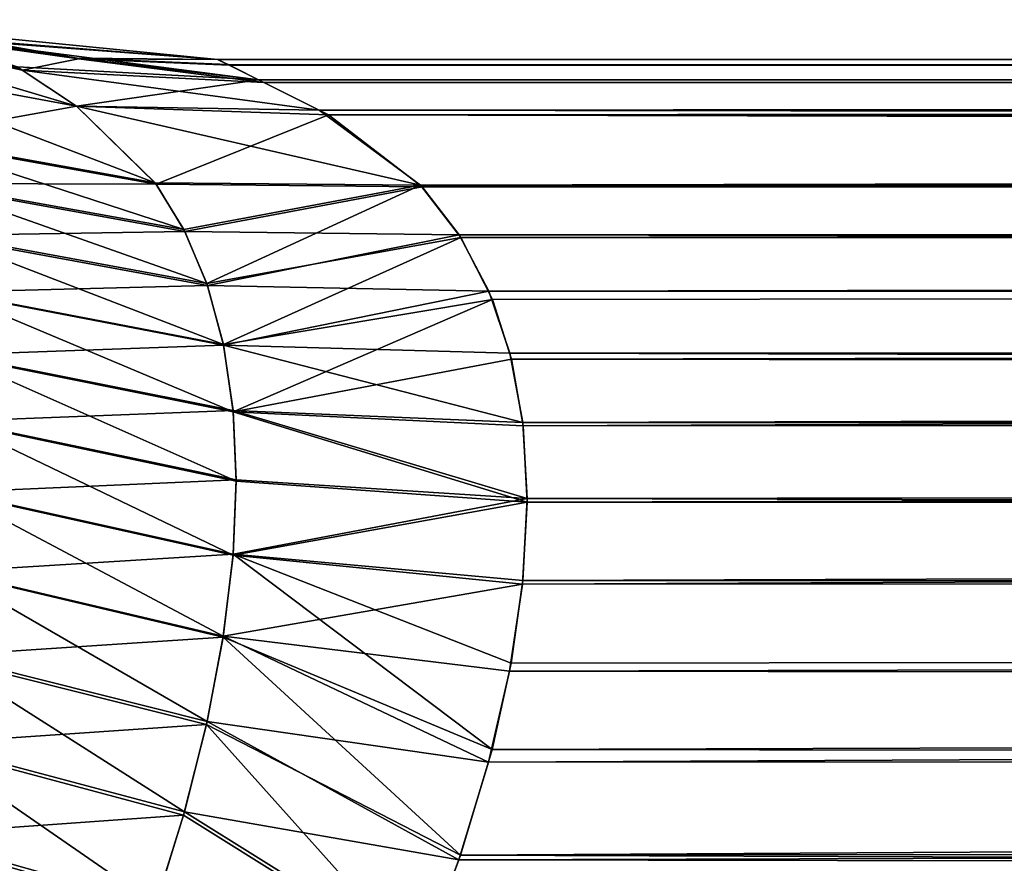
# Model space of a CAD drawing. Header units: metres. Extents: x -59 to 28, y 0 to 1740.
# Tile 22 of 112: x 5.643 to 5.963, y 81.039 to 81.313. Entities that reach past the tile are written whole.
import ezdxf

# ---------------------------------------------------------------- set-up
doc = ezdxf.new("R2010")
doc.units = ezdxf.units.M

msp = doc.modelspace()

# ---------------------------------------------------------------- linework, layer by layer
at = {"layer": 'ELYT3PV175'}
for points in [[(5.567056, 81.312904, 825.520935), (5.661237, 81.284813, 825.552551), (5.643575, 81.296463, 825.504639)], [(5.661237, 81.284813, 825.552551), (5.567056, 81.312904, 825.520935), (5.584441, 81.299011, 825.576538)], [(5.613266, 81.307022, 825.456787), (5.567056, 81.312904, 825.520935), (5.643575, 81.296463, 825.504639)], [(5.643575, 81.296463, 674.495361), (5.661237, 81.284813, 674.447449), (5.567056, 81.312904, 674.479065)], [(5.661237, 81.284813, 674.447449), (5.584441, 81.299011, 674.423462), (5.567056, 81.312904, 674.479065)], [(5.643575, 81.296463, 674.495361), (5.567056, 81.312904, 674.479065), (5.613266, 81.307022, 674.543213)], [(5.609561, 81.309608, 825.403931), (5.707107, 81.300003, 825.403931), (5.62889, 81.306152, 814.596069)], [(5.609561, 81.309608, 825.403931), (5.613266, 81.307022, 825.456787), (5.707107, 81.300003, 825.403931)], [(5.62889, 81.306152, 685.403931), (5.707107, 81.300003, 685.403931), (5.609561, 81.309608, 674.596069)], [(5.609561, 81.309608, 674.596069), (5.707107, 81.300003, 685.403931), (5.707107, 81.300003, 674.596069)], [(5.609561, 81.309608, 674.596069), (5.707107, 81.300003, 674.596069), (5.613266, 81.307022, 674.543213)], [(5.641898, 81.297569, 814.501221), (5.612838, 81.30732, 814.546326), (5.720389, 81.293358, 814.514832)], [(5.612838, 81.30732, 814.546326), (5.661415, 81.300407, 814.550903), (5.720389, 81.293358, 814.514832)], [(5.612838, 81.30732, 814.546326), (5.62889, 81.306152, 814.596069), (5.661415, 81.300407, 814.550903)], [(5.641898, 81.297569, 685.498779), (5.720389, 81.293358, 685.485168), (5.612838, 81.30732, 685.453674)], [(5.720389, 81.293358, 685.485168), (5.661415, 81.300407, 685.449097), (5.612838, 81.30732, 685.453674)], [(5.612838, 81.30732, 685.453674), (5.661415, 81.300407, 685.449097), (5.62889, 81.306152, 685.403931)], [(5.613266, 81.307022, 825.456787), (5.661849, 81.300148, 825.451965), (5.707107, 81.300003, 825.403931)], [(5.613266, 81.307022, 825.456787), (5.643575, 81.296463, 825.504639), (5.661849, 81.300148, 825.451965)], [(5.707107, 81.300003, 674.596069), (5.661849, 81.300148, 674.548035), (5.613266, 81.307022, 674.543213)], [(5.613266, 81.307022, 674.543213), (5.661849, 81.300148, 674.548035), (5.643575, 81.296463, 674.495361)], [(5.62889, 81.306152, 814.596069), (5.707107, 81.300003, 814.596069), (5.661415, 81.300407, 814.550903)], [(5.62889, 81.306152, 814.596069), (5.707107, 81.300003, 825.403931), (5.707107, 81.300003, 814.596069)], [(5.661415, 81.300407, 685.449097), (5.707107, 81.300003, 685.403931), (5.62889, 81.306152, 685.403931)], [(5.603172, 81.274948, 814.356934), (5.584441, 81.299011, 814.423462), (5.686796, 81.259918, 814.38031)], [(5.584441, 81.299011, 814.423462), (5.661237, 81.284813, 814.447449), (5.686796, 81.259918, 814.38031)], [(5.584441, 81.299011, 814.423462), (5.641898, 81.297569, 814.501221), (5.661237, 81.284813, 814.447449)], [(5.661237, 81.284813, 825.552551), (5.584441, 81.299011, 825.576538), (5.603438, 81.27446, 825.644165)], [(5.603172, 81.274948, 685.643066), (5.686796, 81.259918, 685.61969), (5.584441, 81.299011, 685.576538)], [(5.584441, 81.299011, 685.576538), (5.686796, 81.259918, 685.61969), (5.661237, 81.284813, 685.552551)], [(5.584441, 81.299011, 674.423462), (5.661237, 81.284813, 674.447449), (5.603438, 81.27446, 674.355835)], [(5.584441, 81.299011, 685.576538), (5.661237, 81.284813, 685.552551), (5.641898, 81.297569, 685.498779)], [(5.643575, 81.296463, 825.504639), (5.722102, 81.292503, 825.490173), (5.661849, 81.300148, 825.451965)], [(5.661849, 81.300148, 674.548035), (5.722102, 81.292503, 674.509827), (5.643575, 81.296463, 674.495361)], [(5.710468, 81.298317, 814.555115), (5.661415, 81.300407, 814.550903), (5.707107, 81.300003, 814.596069)], [(5.661415, 81.300407, 814.550903), (5.710468, 81.298317, 814.555115), (5.720389, 81.293358, 814.514832)], [(5.707107, 81.300003, 685.403931), (5.661415, 81.300407, 685.449097), (5.710468, 81.298317, 685.444885)], [(5.661415, 81.300407, 685.449097), (5.720389, 81.293358, 685.485168), (5.710468, 81.298317, 685.444885)], [(5.661849, 81.300148, 825.451965), (5.710907, 81.298103, 825.447449), (5.707107, 81.300003, 825.403931)], [(5.710907, 81.298103, 825.447449), (5.661849, 81.300148, 825.451965), (5.722102, 81.292503, 825.490173)], [(5.707107, 81.300003, 674.596069), (5.710907, 81.298103, 674.552551), (5.661849, 81.300148, 674.548035)], [(5.710907, 81.298103, 674.552551), (5.722102, 81.292503, 674.509827), (5.661849, 81.300148, 674.548035)], [(5.710468, 81.298317, 814.555115), (5.707107, 81.300003, 814.596069), (19.113268, 81.296715, 814.538879)], [(5.707107, 81.300003, 814.596069), (19.113382, 81.300003, 814.596069), (19.113268, 81.296715, 814.538879)], [(5.707107, 81.300003, 825.403931), (19.113382, 81.300003, 825.403931), (5.707107, 81.300003, 814.596069)], [(19.113382, 81.300003, 825.403931), (19.113382, 81.300003, 814.596069), (5.707107, 81.300003, 814.596069)], [(19.113382, 81.300003, 825.403931), (5.707107, 81.300003, 825.403931), (5.710907, 81.298103, 825.447449)], [(19.113382, 81.300003, 685.403931), (5.707107, 81.300003, 685.403931), (19.113268, 81.296715, 685.461121)], [(5.707107, 81.300003, 685.403931), (5.710468, 81.298317, 685.444885), (19.113268, 81.296715, 685.461121)], [(19.113382, 81.300003, 674.596069), (5.710907, 81.298103, 674.552551), (5.707107, 81.300003, 674.596069)], [(5.707107, 81.300003, 685.403931), (19.113382, 81.300003, 685.403931), (5.707107, 81.300003, 674.596069)], [(19.113382, 81.300003, 685.403931), (19.113382, 81.300003, 674.596069), (5.707107, 81.300003, 674.596069)], [(19.113268, 81.296715, 814.538879), (5.720389, 81.293358, 814.514832), (5.710468, 81.298317, 814.555115)], [(5.720389, 81.293358, 685.485168), (19.113268, 81.296715, 685.461121), (5.710468, 81.298317, 685.444885)], [(5.710907, 81.298103, 825.447449), (19.113195, 81.294632, 825.47699), (19.113382, 81.300003, 825.403931)], [(5.710907, 81.298103, 674.552551), (19.113382, 81.300003, 674.596069), (5.722102, 81.292503, 674.509827)], [(19.113382, 81.300003, 674.596069), (19.113195, 81.294632, 674.52301), (5.722102, 81.292503, 674.509827)], [(5.641898, 81.297569, 814.501221), (5.720389, 81.293358, 814.514832), (5.661237, 81.284813, 814.447449)], [(5.641898, 81.297569, 685.498779), (5.661237, 81.284813, 685.552551), (5.720389, 81.293358, 685.485168)], [(5.661237, 81.284813, 825.552551), (5.740141, 81.283485, 825.531372), (5.643575, 81.296463, 825.504639)], [(5.643575, 81.296463, 825.504639), (5.740141, 81.283485, 825.531372), (5.722102, 81.292503, 825.490173)], [(5.722102, 81.292503, 674.509827), (5.740141, 81.283485, 674.468628), (5.643575, 81.296463, 674.495361)], [(5.740141, 81.283485, 674.468628), (5.661237, 81.284813, 674.447449), (5.643575, 81.296463, 674.495361)], [(5.722102, 81.292503, 825.490173), (19.113195, 81.294632, 825.47699), (5.710907, 81.298103, 825.447449)], [(5.740141, 81.283485, 814.468628), (5.720389, 81.293358, 814.514832), (19.113268, 81.296715, 814.538879)], [(19.112925, 81.286903, 685.517639), (19.113268, 81.296715, 685.461121), (5.720389, 81.293358, 685.485168)], [(19.112925, 81.286903, 814.482361), (5.740141, 81.283485, 814.468628), (19.113268, 81.296715, 814.538879)], [(5.661237, 81.284813, 814.447449), (5.720389, 81.293358, 814.514832), (5.740141, 81.283485, 814.468628)], [(5.661237, 81.284813, 685.552551), (5.740141, 81.283485, 685.531372), (5.720389, 81.293358, 685.485168)], [(5.740141, 81.283485, 685.531372), (19.112925, 81.286903, 685.517639), (5.720389, 81.293358, 685.485168)], [(5.740141, 81.283485, 825.531372), (19.113195, 81.294632, 825.47699), (5.722102, 81.292503, 825.490173)], [(5.722102, 81.292503, 674.509827), (19.113195, 81.294632, 674.52301), (5.740141, 81.283485, 674.468628)], [(5.743133, 81.281937, 825.537109), (19.113195, 81.294632, 825.47699), (5.740141, 81.283485, 825.531372)], [(5.740141, 81.283485, 674.468628), (19.113195, 81.294632, 674.52301), (5.743133, 81.281937, 674.462891)], [(19.113195, 81.294632, 825.47699), (5.743133, 81.281937, 825.537109), (19.112637, 81.278656, 825.548462)], [(19.112637, 81.278656, 674.451538), (5.743133, 81.281937, 674.462891), (19.113195, 81.294632, 674.52301)], [(5.7731, 81.259132, 814.398071), (5.740141, 81.283485, 814.468628), (19.112925, 81.286903, 814.482361)], [(19.112158, 81.264931, 685.587891), (19.112925, 81.286903, 685.517639), (5.740141, 81.283485, 685.531372)], [(19.112158, 81.264931, 814.412109), (5.7731, 81.259132, 814.398071), (19.112925, 81.286903, 814.482361)], [(5.687163, 81.259415, 825.620789), (5.661237, 81.284813, 825.552551), (5.603438, 81.27446, 825.644165)], [(5.603438, 81.27446, 674.355835), (5.661237, 81.284813, 674.447449), (5.687163, 81.259415, 674.379211)], [(5.686796, 81.259918, 814.38031), (5.661237, 81.284813, 814.447449), (5.7731, 81.259132, 814.398071)], [(5.661237, 81.284813, 814.447449), (5.740141, 81.283485, 814.468628), (5.7731, 81.259132, 814.398071)], [(5.740141, 81.283485, 825.531372), (5.661237, 81.284813, 825.552551), (5.743133, 81.281937, 825.537109)], [(5.743133, 81.281937, 825.537109), (5.661237, 81.284813, 825.552551), (5.687163, 81.259415, 825.620789)], [(5.686796, 81.259918, 685.61969), (5.7731, 81.259132, 685.601929), (5.661237, 81.284813, 685.552551)], [(5.661237, 81.284813, 685.552551), (5.7731, 81.259132, 685.601929), (5.740141, 81.283485, 685.531372)], [(5.743133, 81.281937, 674.462891), (5.661237, 81.284813, 674.447449), (5.740141, 81.283485, 674.468628)], [(5.661237, 81.284813, 674.447449), (5.743133, 81.281937, 674.462891), (5.687163, 81.259415, 674.379211)], [(5.7731, 81.259132, 685.601929), (19.112158, 81.264931, 685.587891), (5.740141, 81.283485, 685.531372)], [(5.773577, 81.258621, 825.603088), (5.743133, 81.281937, 825.537109), (5.687163, 81.259415, 825.620789)], [(5.687163, 81.259415, 674.379211), (5.743133, 81.281937, 674.462891), (5.773577, 81.258621, 674.396912)], [(19.112637, 81.278656, 825.548462), (5.743133, 81.281937, 825.537109), (19.111721, 81.252411, 825.616821)], [(5.743133, 81.281937, 825.537109), (5.773577, 81.258621, 825.603088), (19.111721, 81.252411, 825.616821)], [(5.773577, 81.258621, 674.396912), (5.743133, 81.281937, 674.462891), (19.112637, 81.278656, 674.451538)], [(19.111721, 81.252411, 674.383179), (5.773577, 81.258621, 674.396912), (19.112637, 81.278656, 674.451538)], [(5.609911, 81.260262, 814.326965), (5.603172, 81.274948, 814.356934), (5.696134, 81.244675, 814.34967)], [(5.603172, 81.274948, 814.356934), (5.686796, 81.259918, 814.38031), (5.696134, 81.244675, 814.34967)], [(5.609911, 81.260262, 685.673035), (5.696134, 81.244675, 685.65033), (5.603172, 81.274948, 685.643066)], [(5.603172, 81.274948, 685.643066), (5.696134, 81.244675, 685.65033), (5.686796, 81.259918, 685.61969)], [(5.603438, 81.27446, 825.644165), (5.610123, 81.259705, 825.674072), (5.687163, 81.259415, 825.620789)], [(5.603438, 81.27446, 674.355835), (5.687163, 81.259415, 674.379211), (5.610123, 81.259705, 674.325928)], [(5.786194, 81.242165, 814.362671), (5.7731, 81.259132, 814.398071), (19.112158, 81.264931, 814.412109)], [(19.111038, 81.232887, 685.654114), (19.112158, 81.264931, 685.587891), (5.7731, 81.259132, 685.601929)], [(19.111038, 81.232887, 814.345886), (5.786194, 81.242165, 814.362671), (19.112158, 81.264931, 814.412109)], [(5.615233, 81.243439, 814.298035), (5.609911, 81.260262, 814.326965), (5.703571, 81.22715, 814.319885)], [(5.609911, 81.260262, 814.326965), (5.696134, 81.244675, 814.34967), (5.703571, 81.22715, 814.319885)], [(5.615233, 81.243439, 685.701965), (5.703571, 81.22715, 685.680115), (5.609911, 81.260262, 685.673035)], [(5.609911, 81.260262, 685.673035), (5.703571, 81.22715, 685.680115), (5.696134, 81.244675, 685.65033)], [(5.7731, 81.259132, 814.398071), (5.696134, 81.244675, 814.34967), (5.686796, 81.259918, 814.38031)], [(5.686796, 81.259918, 685.61969), (5.696134, 81.244675, 685.65033), (5.7731, 81.259132, 685.601929)], [(5.610123, 81.259705, 825.674072), (5.615391, 81.242821, 825.702942), (5.696429, 81.244095, 825.651367)], [(5.610123, 81.259705, 825.674072), (5.696429, 81.244095, 825.651367), (5.687163, 81.259415, 825.620789)], [(5.610123, 81.259705, 674.325928), (5.696429, 81.244095, 674.348633), (5.615391, 81.242821, 674.297058)], [(5.610123, 81.259705, 674.325928), (5.687163, 81.259415, 674.379211), (5.696429, 81.244095, 674.348633)], [(5.687163, 81.259415, 825.620789), (5.696429, 81.244095, 825.651367), (5.773577, 81.258621, 825.603088)], [(5.687163, 81.259415, 674.379211), (5.773577, 81.258621, 674.396912), (5.696429, 81.244095, 674.348633)], [(5.703571, 81.22715, 814.319885), (5.696134, 81.244675, 814.34967), (5.7731, 81.259132, 814.398071)], [(5.696134, 81.244675, 685.65033), (5.703571, 81.22715, 685.680115), (5.7731, 81.259132, 685.601929)], [(5.696429, 81.244095, 825.651367), (5.785665, 81.242996, 825.635803), (5.773577, 81.258621, 825.603088)], [(5.696429, 81.244095, 674.348633), (5.773577, 81.258621, 674.396912), (5.785665, 81.242996, 674.364197)], [(5.786194, 81.242165, 814.362671), (5.703571, 81.22715, 814.319885), (5.7731, 81.259132, 814.398071)], [(5.7731, 81.259132, 685.601929), (5.703571, 81.22715, 685.680115), (5.786194, 81.242165, 685.637329)], [(5.786194, 81.242165, 685.637329), (19.111038, 81.232887, 685.654114), (5.7731, 81.259132, 685.601929)], [(19.111721, 81.252411, 825.616821), (5.773577, 81.258621, 825.603088), (5.785665, 81.242996, 825.635803)], [(5.785665, 81.242996, 674.364197), (5.773577, 81.258621, 674.396912), (19.111721, 81.252411, 674.383179)], [(19.111721, 81.252411, 825.616821), (5.785665, 81.242996, 825.635803), (19.110458, 81.216248, 825.680908)], [(5.785665, 81.242996, 674.364197), (19.111721, 81.252411, 674.383179), (5.795328, 81.224663, 674.332153)], [(19.111721, 81.252411, 674.383179), (19.110458, 81.216248, 674.319092), (5.795328, 81.224663, 674.332153)], [(5.615391, 81.242821, 825.702942), (5.703793, 81.226501, 825.681091), (5.696429, 81.244095, 825.651367)], [(5.615391, 81.242821, 674.297058), (5.696429, 81.244095, 674.348633), (5.703793, 81.226501, 674.318909)], [(5.696429, 81.244095, 825.651367), (5.703793, 81.226501, 825.681091), (5.785665, 81.242996, 825.635803)], [(5.696429, 81.244095, 674.348633), (5.785665, 81.242996, 674.364197), (5.703793, 81.226501, 674.318909)], [(5.619062, 81.224533, 814.270325), (5.615233, 81.243439, 814.298035), (5.708961, 81.207397, 814.291199)], [(5.615233, 81.243439, 814.298035), (5.703571, 81.22715, 814.319885), (5.708961, 81.207397, 814.291199)], [(5.619062, 81.224533, 685.729675), (5.708961, 81.207397, 685.708801), (5.615233, 81.243439, 685.701965)], [(5.615233, 81.243439, 685.701965), (5.708961, 81.207397, 685.708801), (5.703571, 81.22715, 685.680115)], [(5.615391, 81.242821, 825.702942), (5.619093, 81.224335, 825.729919), (5.703793, 81.226501, 825.681091)], [(5.615391, 81.242821, 674.297058), (5.703793, 81.226501, 674.318909), (5.619093, 81.224335, 674.270081)], [(5.708961, 81.207397, 814.291199), (5.703571, 81.22715, 814.319885), (5.786194, 81.242165, 814.362671)], [(5.703571, 81.22715, 685.680115), (5.708961, 81.207397, 685.708801), (5.786194, 81.242165, 685.637329)], [(5.703793, 81.226501, 825.681091), (5.795328, 81.224663, 825.667847), (5.785665, 81.242996, 825.635803)], [(5.703793, 81.226501, 674.318909), (5.785665, 81.242996, 674.364197), (5.795328, 81.224663, 674.332153)], [(5.796422, 81.222008, 814.327942), (5.708961, 81.207397, 814.291199), (5.786194, 81.242165, 814.362671)], [(5.786194, 81.242165, 685.637329), (5.708961, 81.207397, 685.708801), (5.796422, 81.222008, 685.672058)], [(5.785665, 81.242996, 825.635803), (5.795328, 81.224663, 825.667847), (19.110458, 81.216248, 825.680908)], [(5.796422, 81.222008, 814.327942), (5.786194, 81.242165, 814.362671), (19.111038, 81.232887, 814.345886)], [(5.796422, 81.222008, 685.672058), (19.111038, 81.232887, 685.654114), (5.786194, 81.242165, 685.637329)], [(19.111038, 81.232887, 814.345886), (5.802613, 81.202538, 814.2995), (5.796422, 81.222008, 814.327942)], [(5.802613, 81.202538, 685.7005), (19.111038, 81.232887, 685.654114), (5.796422, 81.222008, 685.672058)], [(5.806409, 81.180923, 814.272217), (5.802613, 81.202538, 814.2995), (19.111038, 81.232887, 814.345886)], [(19.109592, 81.19146, 685.714966), (19.111038, 81.232887, 685.654114), (5.802613, 81.202538, 685.7005)], [(19.109592, 81.19146, 814.285034), (5.806409, 81.180923, 814.272217), (19.111038, 81.232887, 814.345886)], [(5.619093, 81.224335, 825.729919), (5.709004, 81.207191, 825.709106), (5.703793, 81.226501, 825.681091)], [(5.619093, 81.224335, 674.270081), (5.703793, 81.226501, 674.318909), (5.709004, 81.207191, 674.290894)], [(5.703793, 81.226501, 825.681091), (5.709004, 81.207191, 825.709106), (5.795328, 81.224663, 825.667847)], [(5.703793, 81.226501, 674.318909), (5.795328, 81.224663, 674.332153), (5.709004, 81.207191, 674.290894)], [(5.709004, 81.207191, 825.709106), (5.80212, 81.204506, 825.697815), (5.795328, 81.224663, 825.667847)], [(5.709004, 81.207191, 674.290894), (5.795328, 81.224663, 674.332153), (5.80212, 81.204506, 674.302185)], [(19.110458, 81.216248, 825.680908), (5.795328, 81.224663, 825.667847), (5.80212, 81.204506, 825.697815)], [(5.795328, 81.224663, 674.332153), (19.110458, 81.216248, 674.319092), (5.80212, 81.204506, 674.302185)], [(5.621338, 81.203621, 814.244019), (5.619062, 81.224533, 814.270325), (5.712183, 81.185524, 814.263733)], [(5.619062, 81.224533, 814.270325), (5.708961, 81.207397, 814.291199), (5.712183, 81.185524, 814.263733)], [(5.621338, 81.203621, 685.755981), (5.712183, 81.185524, 685.736267), (5.619062, 81.224533, 685.729675)], [(5.619062, 81.224533, 685.729675), (5.712183, 81.185524, 685.736267), (5.708961, 81.207397, 685.708801)], [(5.619093, 81.224335, 825.729919), (5.621316, 81.203949, 825.755615), (5.709004, 81.207191, 825.709106)], [(5.709004, 81.207191, 674.290894), (5.621316, 81.203949, 674.244385), (5.619093, 81.224335, 674.270081)], [(5.712183, 81.185524, 814.263733), (5.708961, 81.207397, 814.291199), (5.796422, 81.222008, 814.327942)], [(5.708961, 81.207397, 685.708801), (5.712183, 81.185524, 685.736267), (5.796422, 81.222008, 685.672058)], [(5.802613, 81.202538, 814.2995), (5.712183, 81.185524, 814.263733), (5.796422, 81.222008, 814.327942)], [(5.796422, 81.222008, 685.672058), (5.712183, 81.185524, 685.736267), (5.802613, 81.202538, 685.7005)], [(19.110458, 81.216248, 825.680908), (5.80212, 81.204506, 825.697815), (19.108881, 81.171066, 825.739014)], [(5.80212, 81.204506, 674.302185), (19.110458, 81.216248, 674.319092), (5.806286, 81.181992, 674.273438)], [(19.110458, 81.216248, 674.319092), (19.108881, 81.171066, 674.260986), (5.806286, 81.181992, 674.273438)], [(5.621316, 81.203949, 825.755615), (5.712152, 81.18586, 825.73584), (5.709004, 81.207191, 825.709106)], [(5.712152, 81.18586, 674.26416), (5.621316, 81.203949, 674.244385), (5.709004, 81.207191, 674.290894)], [(5.709004, 81.207191, 825.709106), (5.806286, 81.181992, 825.726563), (5.80212, 81.204506, 825.697815)], [(5.709004, 81.207191, 825.709106), (5.712152, 81.18586, 825.73584), (5.806286, 81.181992, 825.726563)], [(5.80212, 81.204506, 674.302185), (5.806286, 81.181992, 674.273438), (5.709004, 81.207191, 674.290894)], [(5.806286, 81.181992, 674.273438), (5.712152, 81.18586, 674.26416), (5.709004, 81.207191, 674.290894)], [(5.621316, 81.203949, 825.755615), (5.622027, 81.182457, 825.779114), (5.712152, 81.18586, 825.73584)], [(5.712152, 81.18586, 674.26416), (5.622027, 81.182457, 674.220886), (5.621316, 81.203949, 674.244385)], [(5.622027, 81.182098, 814.22052), (5.621338, 81.203621, 814.244019), (5.713166, 81.162994, 814.239258)], [(5.621338, 81.203621, 814.244019), (5.712183, 81.185524, 814.263733), (5.713166, 81.162994, 814.239258)], [(5.622027, 81.182098, 685.77948), (5.713166, 81.162994, 685.760742), (5.621338, 81.203621, 685.755981)], [(5.621338, 81.203621, 685.755981), (5.713166, 81.162994, 685.760742), (5.712183, 81.185524, 685.736267)], [(5.712183, 81.185524, 814.263733), (5.802613, 81.202538, 814.2995), (5.806409, 81.180923, 814.272217)], [(5.806409, 81.180923, 685.727783), (5.802613, 81.202538, 685.7005), (5.712183, 81.185524, 685.736267)], [(5.80212, 81.204506, 825.697815), (5.806286, 81.181992, 825.726563), (19.108881, 81.171066, 825.739014)], [(5.806409, 81.180923, 685.727783), (19.109592, 81.19146, 685.714966), (5.802613, 81.202538, 685.7005)], [(19.107851, 81.141548, 814.230896), (5.80625, 81.129471, 814.219971), (19.109592, 81.19146, 814.285034)], [(5.80625, 81.129471, 814.219971), (5.807715, 81.156151, 814.245117), (19.109592, 81.19146, 814.285034)], [(19.109592, 81.19146, 814.285034), (5.807715, 81.156151, 814.245117), (5.806409, 81.180923, 814.272217)], [(5.807715, 81.156151, 685.754883), (19.109592, 81.19146, 685.714966), (5.806409, 81.180923, 685.727783)], [(19.107851, 81.141548, 685.769104), (19.109592, 81.19146, 685.714966), (5.807715, 81.156151, 685.754883)], [(5.622027, 81.182457, 825.779114), (5.713166, 81.163376, 825.760376), (5.712152, 81.18586, 825.73584)], [(5.713166, 81.163376, 674.239624), (5.622027, 81.182457, 674.220886), (5.712152, 81.18586, 674.26416)], [(5.806286, 81.181992, 825.726563), (5.712152, 81.18586, 825.73584), (5.807716, 81.157318, 825.753662)], [(5.712152, 81.18586, 825.73584), (5.713166, 81.163376, 825.760376), (5.807716, 81.157318, 825.753662)], [(5.807716, 81.157318, 674.246338), (5.712152, 81.18586, 674.26416), (5.806286, 81.181992, 674.273438)], [(5.807716, 81.157318, 674.246338), (5.713166, 81.163376, 674.239624), (5.712152, 81.18586, 674.26416)], [(5.713166, 81.162994, 814.239258), (5.712183, 81.185524, 814.263733), (5.807715, 81.156151, 814.245117)], [(5.712183, 81.185524, 814.263733), (5.806409, 81.180923, 814.272217), (5.807715, 81.156151, 814.245117)], [(5.713166, 81.162994, 685.760742), (5.807715, 81.156151, 685.754883), (5.712183, 81.185524, 685.736267)], [(5.712183, 81.185524, 685.736267), (5.807715, 81.156151, 685.754883), (5.806409, 81.180923, 685.727783)], [(5.62128, 81.159004, 814.198608), (5.622027, 81.182098, 814.22052), (5.712116, 81.13887, 814.216309)], [(5.712116, 81.13887, 685.783691), (5.622027, 81.182098, 685.77948), (5.62128, 81.159004, 685.801392)], [(5.622027, 81.182457, 825.779114), (5.621303, 81.159393, 825.801025), (5.713166, 81.163376, 825.760376)], [(5.622027, 81.182457, 674.220886), (5.713166, 81.163376, 674.239624), (5.621303, 81.159393, 674.198975)], [(5.622027, 81.182098, 814.22052), (5.713166, 81.162994, 814.239258), (5.712116, 81.13887, 814.216309)], [(5.713166, 81.162994, 685.760742), (5.622027, 81.182098, 685.77948), (5.712116, 81.13887, 685.783691)], [(19.108881, 81.171066, 825.739014), (5.806286, 81.181992, 825.726563), (5.807716, 81.157318, 825.753662)], [(5.806286, 81.181992, 674.273438), (19.108881, 81.171066, 674.260986), (5.807716, 81.157318, 674.246338)], [(5.807716, 81.157318, 674.246338), (19.108881, 81.171066, 674.260986), (5.806375, 81.130714, 674.221069)], [(19.108881, 81.171066, 674.260986), (19.107023, 81.117851, 674.210083), (5.806375, 81.130714, 674.221069)], [(19.108881, 81.171066, 825.739014), (5.807716, 81.157318, 825.753662), (19.107023, 81.117851, 825.789917)], [(5.621303, 81.159393, 825.801025), (5.712149, 81.139267, 825.783325), (5.713166, 81.163376, 825.760376)], [(5.621303, 81.159393, 674.198975), (5.713166, 81.163376, 674.239624), (5.712149, 81.139267, 674.216675)], [(5.712116, 81.13887, 814.216309), (5.713166, 81.162994, 814.239258), (5.807715, 81.156151, 814.245117)], [(5.807715, 81.156151, 685.754883), (5.713166, 81.162994, 685.760742), (5.712116, 81.13887, 685.783691)], [(5.713166, 81.163376, 825.760376), (5.712149, 81.139267, 825.783325), (5.807716, 81.157318, 825.753662)], [(5.713166, 81.163376, 674.239624), (5.807716, 81.157318, 674.246338), (5.712149, 81.139267, 674.216675)], [(5.621303, 81.159393, 825.801025), (5.61899, 81.133453, 825.822449), (5.712149, 81.139267, 825.783325)], [(5.621303, 81.159393, 674.198975), (5.712149, 81.139267, 674.216675), (5.61899, 81.133453, 674.177551)], [(5.61902, 81.133713, 814.177734), (5.62128, 81.159004, 814.198608), (5.708931, 81.112526, 814.194519)], [(5.708931, 81.112526, 685.805481), (5.62128, 81.159004, 685.801392), (5.61902, 81.133713, 685.822266)], [(5.62128, 81.159004, 814.198608), (5.712116, 81.13887, 814.216309), (5.708931, 81.112526, 814.194519)], [(5.712116, 81.13887, 685.783691), (5.62128, 81.159004, 685.801392), (5.708931, 81.112526, 685.805481)], [(5.80625, 81.129471, 814.219971), (5.712116, 81.13887, 814.216309), (5.807715, 81.156151, 814.245117)], [(5.807715, 81.156151, 685.754883), (5.712116, 81.13887, 685.783691), (5.80625, 81.129471, 685.780029)], [(5.712149, 81.139267, 825.783325), (5.806375, 81.130714, 825.778931), (5.807716, 81.157318, 825.753662)], [(5.712149, 81.139267, 674.216675), (5.807716, 81.157318, 674.246338), (5.806375, 81.130714, 674.221069)], [(5.80625, 81.129471, 685.780029), (19.107851, 81.141548, 685.769104), (5.807715, 81.156151, 685.754883)], [(5.807716, 81.157318, 825.753662), (5.806375, 81.130714, 825.778931), (19.107023, 81.117851, 825.789917)], [(19.10585, 81.084236, 814.184753), (5.795219, 81.071571, 814.17627), (19.107851, 81.141548, 814.230896)], [(5.795219, 81.071571, 814.17627), (5.802048, 81.101166, 814.19696), (19.107851, 81.141548, 814.230896)], [(19.107851, 81.141548, 814.230896), (5.802048, 81.101166, 814.19696), (5.80625, 81.129471, 814.219971)], [(19.10585, 81.084236, 685.815247), (19.107851, 81.141548, 685.769104), (5.802048, 81.101166, 685.80304)], [(5.802048, 81.101166, 685.80304), (19.107851, 81.141548, 685.769104), (5.80625, 81.129471, 685.780029)], [(5.61899, 81.133453, 825.822449), (5.708889, 81.112259, 825.805725), (5.712149, 81.139267, 825.783325)], [(5.61899, 81.133453, 674.177551), (5.712149, 81.139267, 674.216675), (5.708889, 81.112259, 674.194275)], [(5.712149, 81.139267, 825.783325), (5.708889, 81.112259, 825.805725), (5.796321, 81.075752, 825.820984)], [(5.708889, 81.112259, 674.194275), (5.712149, 81.139267, 674.216675), (5.796321, 81.075752, 674.179016)], [(5.708931, 81.112526, 814.194519), (5.712116, 81.13887, 814.216309), (5.80625, 81.129471, 814.219971)], [(5.80625, 81.129471, 685.780029), (5.712116, 81.13887, 685.783691), (5.708931, 81.112526, 685.805481)], [(5.712149, 81.139267, 825.783325), (5.802546, 81.103821, 825.801025), (5.806375, 81.130714, 825.778931)], [(5.802546, 81.103821, 825.801025), (5.712149, 81.139267, 825.783325), (5.796321, 81.075752, 825.820984)], [(5.806375, 81.130714, 674.221069), (5.802546, 81.103821, 674.198975), (5.712149, 81.139267, 674.216675)], [(5.796321, 81.075752, 674.179016), (5.712149, 81.139267, 674.216675), (5.802546, 81.103821, 674.198975)], [(5.61899, 81.133453, 825.822449), (5.615124, 81.106094, 825.841858), (5.708889, 81.112259, 825.805725)], [(5.61899, 81.133453, 674.177551), (5.708889, 81.112259, 674.194275), (5.615124, 81.106094, 674.158142)], [(5.615281, 81.107048, 814.158813), (5.61902, 81.133713, 814.177734), (5.703683, 81.084892, 814.174683)], [(5.615281, 81.107048, 685.841187), (5.703683, 81.084892, 685.825317), (5.61902, 81.133713, 685.822266)], [(5.61902, 81.133713, 814.177734), (5.708931, 81.112526, 814.194519), (5.703683, 81.084892, 814.174683)], [(5.61902, 81.133713, 685.822266), (5.703683, 81.084892, 685.825317), (5.708931, 81.112526, 685.805481)], [(5.708931, 81.112526, 814.194519), (5.80625, 81.129471, 814.219971), (5.802048, 81.101166, 814.19696)], [(5.802048, 81.101166, 685.80304), (5.80625, 81.129471, 685.780029), (5.708931, 81.112526, 685.805481)], [(19.107023, 81.117851, 825.789917), (5.806375, 81.130714, 825.778931), (5.802546, 81.103821, 825.801025)], [(5.806375, 81.130714, 674.221069), (19.107023, 81.117851, 674.210083), (5.802546, 81.103821, 674.198975)], [(19.104925, 81.057739, 674.167603), (5.786054, 81.041412, 674.158203), (19.107023, 81.117851, 674.210083)], [(5.786054, 81.041412, 674.158203), (5.796321, 81.075752, 674.179016), (19.107023, 81.117851, 674.210083)], [(19.104925, 81.057739, 825.832397), (19.107023, 81.117851, 825.789917), (5.796321, 81.075752, 825.820984)], [(5.796321, 81.075752, 825.820984), (19.107023, 81.117851, 825.789917), (5.802546, 81.103821, 825.801025)], [(19.107023, 81.117851, 674.210083), (5.796321, 81.075752, 674.179016), (5.802546, 81.103821, 674.198975)], [(5.615124, 81.106094, 825.841858), (5.703463, 81.0839, 825.825989), (5.708889, 81.112259, 825.805725)], [(5.615124, 81.106094, 674.158142), (5.708889, 81.112259, 674.194275), (5.703463, 81.0839, 674.174011)], [(5.708889, 81.112259, 825.805725), (5.703463, 81.0839, 825.825989), (5.786054, 81.041412, 825.841797)], [(5.703463, 81.0839, 674.174011), (5.708889, 81.112259, 674.194275), (5.786054, 81.041412, 674.158203)], [(5.703683, 81.084892, 814.174683), (5.708931, 81.112526, 814.194519), (5.795219, 81.071571, 814.17627)], [(5.703683, 81.084892, 685.825317), (5.795219, 81.071571, 685.82373), (5.708931, 81.112526, 685.805481)], [(5.796321, 81.075752, 825.820984), (5.708889, 81.112259, 825.805725), (5.786054, 81.041412, 825.841797)], [(5.786054, 81.041412, 674.158203), (5.708889, 81.112259, 674.194275), (5.796321, 81.075752, 674.179016)], [(5.708931, 81.112526, 814.194519), (5.802048, 81.101166, 814.19696), (5.795219, 81.071571, 814.17627)], [(5.708931, 81.112526, 685.805481), (5.795219, 81.071571, 685.82373), (5.802048, 81.101166, 685.80304)], [(5.609975, 81.078499, 814.141357), (5.615281, 81.107048, 814.158813), (5.696282, 81.055489, 814.156555)], [(5.609975, 81.078499, 685.858643), (5.696282, 81.055489, 685.843445), (5.615281, 81.107048, 685.841187)], [(5.615281, 81.107048, 814.158813), (5.703683, 81.084892, 814.174683), (5.696282, 81.055489, 814.156555)], [(5.615281, 81.107048, 685.841187), (5.696282, 81.055489, 685.843445), (5.703683, 81.084892, 685.825317)], [(5.615124, 81.106094, 825.841858), (5.609764, 81.077484, 825.859192), (5.703463, 81.0839, 825.825989)], [(5.615124, 81.106094, 674.158142), (5.703463, 81.0839, 674.174011), (5.609764, 81.077484, 674.140808)], [(5.795219, 81.071571, 685.82373), (19.10585, 81.084236, 685.815247), (5.802048, 81.101166, 685.80304)], [(5.609764, 81.077484, 825.859192), (5.695988, 81.054443, 825.844055), (5.703463, 81.0839, 825.825989)], [(5.609764, 81.077484, 674.140808), (5.703463, 81.0839, 674.174011), (5.695988, 81.054443, 674.155945)], [(5.703463, 81.0839, 825.825989), (5.695988, 81.054443, 825.844055), (5.772919, 81.006279, 825.859375)], [(5.695988, 81.054443, 674.155945), (5.703463, 81.0839, 674.174011), (5.772919, 81.006279, 674.140625)], [(5.696282, 81.055489, 814.156555), (5.703683, 81.084892, 814.174683), (5.785519, 81.039833, 814.157349)], [(5.696282, 81.055489, 685.843445), (5.785519, 81.039833, 685.842651), (5.703683, 81.084892, 685.825317)], [(5.786054, 81.041412, 825.841797), (5.703463, 81.0839, 825.825989), (5.772919, 81.006279, 825.859375)], [(5.772919, 81.006279, 674.140625), (5.703463, 81.0839, 674.174011), (5.786054, 81.041412, 674.158203)], [(5.703683, 81.084892, 814.174683), (5.795219, 81.071571, 814.17627), (5.785519, 81.039833, 814.157349)], [(5.703683, 81.084892, 685.825317), (5.785519, 81.039833, 685.842651), (5.795219, 81.071571, 685.82373)], [(19.103634, 81.020767, 814.147461), (5.773392, 81.007439, 814.141113), (19.10585, 81.084236, 814.184753)], [(5.773392, 81.007439, 814.141113), (5.785519, 81.039833, 814.157349), (19.10585, 81.084236, 814.184753)], [(19.10585, 81.084236, 814.184753), (5.785519, 81.039833, 814.157349), (5.795219, 81.071571, 814.17627)], [(19.103634, 81.020767, 685.852539), (19.10585, 81.084236, 685.815247), (5.785519, 81.039833, 685.842651)], [(5.785519, 81.039833, 685.842651), (19.10585, 81.084236, 685.815247), (5.795219, 81.071571, 685.82373)], [(5.609764, 81.077484, 825.859192), (5.602985, 81.047821, 825.87439), (5.695988, 81.054443, 825.844055)], [(5.609764, 81.077484, 674.140808), (5.695988, 81.054443, 674.155945), (5.602985, 81.047821, 674.12561)], [(5.60325, 81.048889, 814.126099), (5.609975, 81.078499, 814.141357), (5.686976, 81.025215, 814.140686)], [(5.60325, 81.048889, 685.873901), (5.686976, 81.025215, 685.859314), (5.609975, 81.078499, 685.858643)], [(5.609975, 81.078499, 814.141357), (5.696282, 81.055489, 814.156555), (5.686976, 81.025215, 814.140686)], [(5.609975, 81.078499, 685.858643), (5.686976, 81.025215, 685.859314), (5.696282, 81.055489, 685.843445)], [(5.786054, 81.041412, 825.841797), (19.104925, 81.057739, 825.832397), (5.796321, 81.075752, 825.820984)], [(5.686976, 81.025215, 814.140686), (5.696282, 81.055489, 814.156555), (5.773392, 81.007439, 814.141113)], [(5.686976, 81.025215, 685.859314), (5.773392, 81.007439, 685.858887), (5.696282, 81.055489, 685.843445)], [(5.696282, 81.055489, 814.156555), (5.785519, 81.039833, 814.157349), (5.773392, 81.007439, 814.141113)], [(5.696282, 81.055489, 685.843445), (5.773392, 81.007439, 685.858887), (5.785519, 81.039833, 685.842651)], [(19.102631, 80.992043, 674.13446), (5.772919, 81.006279, 674.140625), (19.104925, 81.057739, 674.167603)], [(5.772919, 81.006279, 674.140625), (5.786054, 81.041412, 674.158203), (19.104925, 81.057739, 674.167603)], [(19.102631, 80.992043, 825.86554), (19.104925, 81.057739, 825.832397), (5.786054, 81.041412, 825.841797)], [(5.602985, 81.047821, 825.87439), (5.686612, 81.024124, 825.859802), (5.695988, 81.054443, 825.844055)], [(5.602985, 81.047821, 674.12561), (5.695988, 81.054443, 674.155945), (5.686612, 81.024124, 674.140198)], [(5.772919, 81.006279, 825.859375), (5.695988, 81.054443, 825.844055), (5.686612, 81.024124, 825.859802)], [(5.686612, 81.024124, 674.140198), (5.695988, 81.054443, 674.155945), (5.772919, 81.006279, 674.140625)], [(5.660968, 80.957458, 814.114075), (5.584168, 80.981758, 814.100342), (5.60325, 81.048889, 814.126099)], [(5.584168, 80.981758, 685.899658), (5.660968, 80.957458, 685.885925), (5.60325, 81.048889, 685.873901)], [(5.686976, 81.025215, 814.140686), (5.660968, 80.957458, 814.114075), (5.60325, 81.048889, 814.126099)], [(5.60325, 81.048889, 685.873901), (5.660968, 80.957458, 685.885925), (5.686976, 81.025215, 685.859314)], [(5.602985, 81.047821, 825.87439), (5.584168, 80.981758, 825.899658), (5.686612, 81.024124, 825.859802)], [(5.602985, 81.047821, 674.12561), (5.686612, 81.024124, 674.140198), (5.584168, 80.981758, 674.100342)], [(5.772919, 81.006279, 825.859375), (19.102631, 80.992043, 825.86554), (5.786054, 81.041412, 825.841797)], [(5.773392, 81.007439, 685.858887), (19.103634, 81.020767, 685.852539), (5.785519, 81.039833, 685.842651)]]:
    msp.add_3dface(points, dxfattribs=at)

doc.saveas('drawing.dxf')
